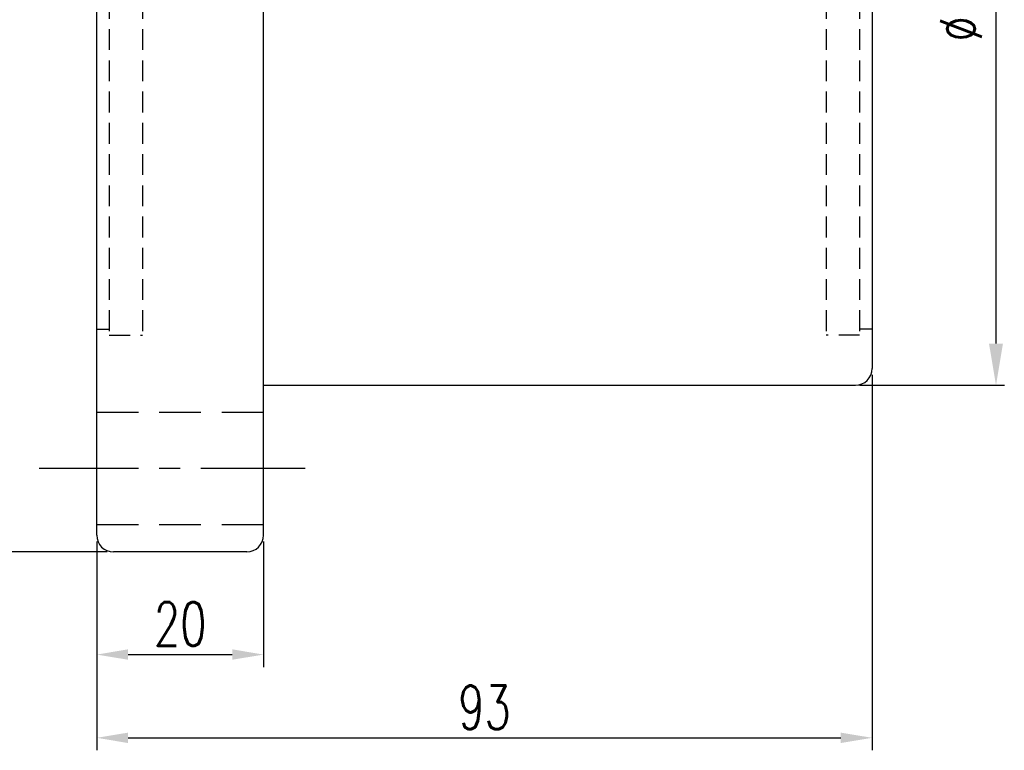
# Model space of a CAD drawing. Extents: x 732 to 1330, y 50 to 540.
# Tile 2 of 45: x 1212 to 1330, y 83 to 171. Entities that reach past the tile are written whole.
import ezdxf

# ---------------------------------------------------------------- set-up
doc = ezdxf.new("R2010")
doc.units = 0
doc.header["$MEASUREMENT"] = 0
for name, pattern in [('CENTER', [2, 1.25, -0.25, 0.25, -0.25]), ('DASHED', [0.75, 0.5, -0.25]), ('HIDDEN', [0.375, 0.25, -0.125])]:
    doc.linetypes.add(name, pattern=pattern)
for name, color, linetype in [('CEN', 1, 'CENTER'), ('DIM', 4, 'CONTINUOUS'), ('HID', 2, 'HIDDEN'), ('OUT', 3, 'CONTINUOUS')]:
    doc.layers.add(name, color=color, linetype=linetype)
doc.styles.add('CHN', font='SIMPLEX.shx', dxfattribs={"width": 0.7, "bigfont": 'CHINESET.shx'})
doc.dimstyles.new('CNS', dxfattribs={"dimscale": 0, "dimtxt": 4, "dimasz": 3, "dimexe": 1, "dimexo": 0.5, "dimgap": 1, "dimtad": 1, "dimdsep": 46, "dimtxsty": 'CHN', "dimcen": 0.09, "dimclrd": 256, "dimclre": 256, "dimclrt": 256, "dimadec": 0, "dimazin": 0, "dimtp": 1, "dimtm": 1, "dimtfac": 0.6, "dimtix": 1, "dimtmove": 2, "dimatfit": 3, "dimfxl": 1, "dimtvp": 0.85, "dimtolj": 1, "dimarcsym": 0})

# ---------------------------------------------------------------- blocks, each defined once
blk = doc.blocks.new('*D21')
at = {"layer": 'DIM', "color": 0, "lineweight": -2, "transparency": 16777216}
for p, q in [((1313.01, 232.28), (1330.38, 232.28)), ((1329.38, 132.28), (1329.38, 227.28)), ((1313.01, 127.28), (1330.38, 127.28))]:
    blk.add_line(p, q, dxfattribs=at)
at = {"layer": 'DIM', "color": 0, "transparency": 16777216}
for points in [[(1328.54, 227.28), (1330.21, 227.28), (1329.38, 232.28)], [(1328.54, 132.28), (1330.21, 132.28), (1329.38, 127.28)]]:
    blk.add_solid(points, dxfattribs=at)
at = {"layer": 'DIM', "color": 0, "transparency": 16777216, "insert": (1325.18, 179.78), "char_height": 5, "attachment_point": 5, "rotation": 90, "style": 'CHN'}
blk.add_mtext('\\A1;%%C105{\\H3.000000;\\S-0.012^ -0.034;}', dxfattribs=at)
blk = doc.blocks.new('*D26')
at = {"layer": 'DIM', "color": 0, "lineweight": -2, "transparency": 16777216}
for p, q in [((1222.76, 252.28), (1201.59, 252.28)), ((1203.09, 248.53), (1203.09, 111.03)), ((1222.76, 107.28), (1201.59, 107.28))]:
    blk.add_line(p, q, dxfattribs=at)
at = {"layer": 'DIM', "color": 0, "transparency": 16777216}
for points in [[(1202.46, 248.53), (1203.71, 248.53), (1203.09, 252.28)], [(1202.46, 111.03), (1203.71, 111.03), (1203.09, 107.28)]]:
    blk.add_solid(points, dxfattribs=at)
at = {"layer": 'DIM', "color": 0, "transparency": 16777216, "insert": (1199.41, 179.78), "char_height": 5.25, "attachment_point": 5, "rotation": 90, "style": 'CHN'}
blk.add_mtext('\\A1;%%c145', dxfattribs=at)
blk = doc.blocks.new('*D27')
at = {"layer": 'DIM', "color": 0, "lineweight": -2, "transparency": 16777216}
for p, q in [((1314.51, 128.53), (1314.51, 83.46)), ((1221.51, 108.53), (1221.51, 83.46)), ((1225.26, 84.96), (1310.76, 84.96))]:
    blk.add_line(p, q, dxfattribs=at)
at = {"layer": 'DIM', "color": 0, "transparency": 16777216}
for points in [[(1225.26, 85.58), (1225.26, 84.33), (1221.51, 84.96)], [(1310.76, 85.58), (1310.76, 84.33), (1314.51, 84.96)]]:
    blk.add_solid(points, dxfattribs=at)
at = {"layer": 'DIM', "color": 0, "transparency": 16777216, "insert": (1268.01, 88.63), "char_height": 5.25, "attachment_point": 5, "style": 'CHN'}
blk.add_mtext('\\A1;93', dxfattribs=at)
blk = doc.blocks.new('*D28')
at = {"layer": 'DIM', "color": 0, "lineweight": -2, "transparency": 16777216}
for p, q in [((1221.51, 108.53), (1221.51, 93.45)), ((1241.51, 108.53), (1241.51, 93.45)), ((1225.26, 94.95), (1237.76, 94.95))]:
    blk.add_line(p, q, dxfattribs=at)
at = {"layer": 'DIM', "color": 0, "transparency": 16777216}
for points in [[(1225.26, 95.58), (1225.26, 94.33), (1221.51, 94.95)], [(1237.76, 95.58), (1237.76, 94.33), (1241.51, 94.95)]]:
    blk.add_solid(points, dxfattribs=at)
at = {"layer": 'DIM', "color": 0, "transparency": 16777216, "insert": (1231.51, 98.63), "char_height": 5.25, "attachment_point": 5, "style": 'CHN'}
blk.add_mtext('\\A1;20', dxfattribs=at)

msp = doc.modelspace()

# ---------------------------------------------------------------- linework, layer by layer
at = {"layer": 'CEN', "color": 7, "linetype": 'CENTER', "ltscale": 10}
msp.add_line((1246.507, 117.275), (1214.608, 117.275), dxfattribs=at)
at = {"layer": 'HID', "color": 7, "ltscale": 10}
for p, q in [((1223.007, 226.275), (1223.007, 133.275)), ((1227.007, 226.275), (1227.007, 133.275)), ((1309.007, 226.275), (1309.007, 133.275)), ((1313.007, 226.275), (1313.007, 133.275)), ((1221.507, 134.025), (1223.007, 134.025)), ((1314.507, 134.025), (1313.007, 134.025)), ((1223.007, 133.275), (1227.007, 133.275)), ((1313.007, 133.275), (1309.007, 133.275))]:
    msp.add_line(p, q, dxfattribs=at)
at = {"layer": 'HID', "color": 7, "linetype": 'DASHED', "ltscale": 10}
for p, q in [((1241.507, 124.025), (1221.507, 124.025)), ((1241.507, 110.525), (1221.507, 110.525))]:
    msp.add_line(p, q, dxfattribs=at)
at = {"layer": 'OUT', "color": 7, "linetype": 'Continuous', "ltscale": 10}
for p, q in [((1221.507, 109.275), (1221.507, 250.275)), ((1241.507, 109.275), (1241.507, 250.275)), ((1241.507, 127.275), (1312.507, 127.275)), ((1239.507, 107.275), (1223.507, 107.275))]:
    msp.add_line(p, q, dxfattribs=at)
at = {"layer": 'OUT', "color": 7}
msp.add_line((1314.507, 230.275), (1314.507, 129.275), dxfattribs=at)
at = {"layer": 'OUT', "color": 7, "ltscale": 10}
msp.add_arc((1312.507, 129.275), 2, 270, 0, dxfattribs=at)
at = {"layer": 'OUT', "color": 7, "linetype": 'Continuous', "ltscale": 10}
for centre, start, end in [((1223.507, 109.275), 180, 270), ((1239.507, 109.275), 270, 0)]:
    msp.add_arc(centre, 2, start, end, dxfattribs=at)

# ---------------------------------------------------------------- dimensions: what is measured, and where the dimension line sits
at = {"layer": 'DIM', "color": 7}
for base, p1, p2, text, override, picture, middle in [((1203.089, 107.275), (1223.507, 252.275), (1223.507, 107.275), '%%c<>', {"dimscale": 1.5, "dimtxt": 3.5, "dimasz": 2.5, "dimgap": 0.7, "dimclrd": 0, "dimclre": 0, "dimclrt": 0, "dimtmove": 0}, '*D26', (1199.414, 179.775)), ((1329.375, 232.275), (1312.507, 127.275), (1312.507, 232.275), '%%C<>', {"dimscale": 1, "dimtxt": 5, "dimasz": 5, "dimgap": 0.7, "dimclrd": 0, "dimclre": 0, "dimclrt": 0, "dimtol": 1, "dimlim": 0, "dimtp": -0.012, "dimtm": 0.034, "dimtdec": 3, "dimtmove": 1}, '*D21', (1325.175, 179.775))]:
    dim = msp.add_linear_dim(base=base, p1=p1, p2=p2, angle=90, text=text, dimstyle='CNS', override=override, dxfattribs=at)
    dim.commit()
    dim.dimension.update_dxf_attribs({"geometry": picture, "text_midpoint": middle})
dim = msp.add_linear_dim(base=(1314.507, 84.957), p1=(1221.507, 109.275), p2=(1314.507, 129.275), dimstyle='CNS', override={"dimscale": 1.5, "dimtxt": 3.5, "dimasz": 2.5, "dimgap": 0.7, "dimclrd": 0, "dimclre": 0, "dimclrt": 0, "dimtmove": 0}, dxfattribs=at)
dim.commit()
dim.dimension.update_dxf_attribs({"geometry": '*D27', "text_midpoint": (1268.007, 88.632)})
dim = msp.add_linear_dim(base=(1241.507, 94.951), p1=(1221.507, 109.275), p2=(1241.507, 109.275), dimstyle='CNS', override={"dimscale": 1.5, "dimtxt": 3.5, "dimasz": 2.5, "dimgap": 0.7, "dimclrd": 0, "dimclre": 0, "dimclrt": 0, "dimtmove": 0}, dxfattribs=at)
dim.commit()
dim.dimension.update_dxf_attribs({"geometry": '*D28', "text_midpoint": (1231.507, 94.951), "dimtype": 160})

doc.saveas('drawing.dxf')
